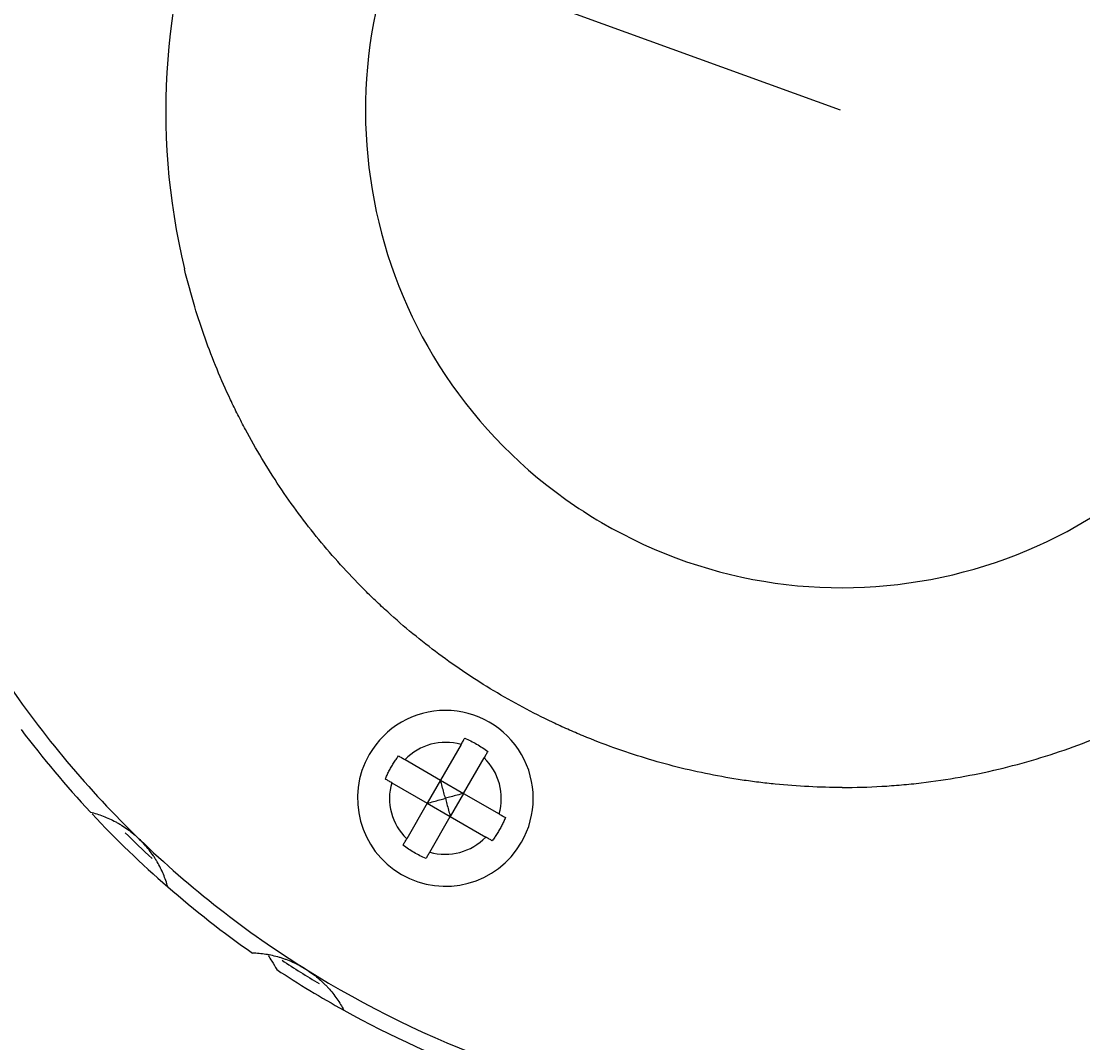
# Model space of a CAD drawing. Header units: millimetres. Extents: x 10970 to 13470, y -3153 to -1153.
# Tile 15 of 18: x 12690 to 13089, y -2668 to -2284. Entities that reach past the tile are written whole.
import ezdxf

# ---------------------------------------------------------------- set-up
doc = ezdxf.new("R2010")
doc.units = ezdxf.units.MM
doc.dimstyles.new('ISO-25', dxfattribs={"dimtxt": 2.5, "dimasz": 40, "dimexe": 30, "dimexo": 0.625, "dimtad": 1, "dimdec": 4, "dimdsep": 46, "dimlunit": 6, "dimtxsty": 'Standard', "dimcen": 2.5, "dimadec": 0, "dimazin": 0, "dimtfac": 1, "dimtdec": 4, "dimtmove": 0, "dimatfit": 3, "dimfxl": 1, "dimtolj": 1, "dimtzin": 0, "dimarcsym": 0})

# ---------------------------------------------------------------- blocks, each defined once
blk = doc.blocks.new('*D56')
at = {"color": 0, "lineweight": -2}
for p, q in [((12997.72, -2317.87), (12578.55, -2165.3)), ((12593.06, -2213.15), (12456.25, -2589.03)), ((12833.55, -2768.92), (12414.38, -2616.36))]:
    blk.add_line(p, q, dxfattribs=at)
at = {"color": 0}
for points in [[(12599.32, -2215.43), (12586.79, -2210.87), (12606.74, -2175.56)], [(12449.98, -2586.75), (12462.51, -2591.31), (12442.57, -2626.62)]]:
    blk.add_solid(points, dxfattribs=at)
at = {"layer": 'Defpoints', "color": 0}
for p in [(12998.31, -2318.08), (12442.57, -2626.62), (12834.14, -2769.14)]:
    blk.add_point(p, dxfattribs=at)
at = {"color": 0, "insert": (12500.08, -2393.68), "char_height": 2.5, "attachment_point": 5, "rotation": 70}
blk.add_mtext('\\A1;{{\\H20x;24}}', dxfattribs=at)

msp = doc.modelspace()

# ---------------------------------------------------------------- linework, layer by layer
at = {"color": 7, "linetype": 'Continuous'}
for p, q in [((12855.17708, -2555.99699), (12847.47904, -2569.33039)), ((12834.14565, -2561.63235), (12847.47904, -2569.33039)), ((12856.13929, -2574.33039), (12863.83733, -2560.99699)), ((12829.14565, -2570.2926), (12842.47904, -2577.99064)), ((12847.47904, -2569.33039), (12842.47904, -2577.99064)), ((12847.47904, -2569.33039), (12856.13929, -2574.33039)), ((12856.13929, -2574.33039), (12851.13929, -2582.99064)), ((12856.13929, -2574.33039), (12869.47269, -2582.02842)), ((12842.47904, -2577.99064), (12834.781, -2591.32403)), ((12842.47904, -2577.99064), (12851.13929, -2582.99064)), ((12843.44125, -2596.32403), (12851.13929, -2582.99064)), ((12851.13929, -2582.99064), (12864.47269, -2590.68868))]:
    msp.add_line(p, q, dxfattribs=at)
for centre, radius, start, end in [((12998.30942, -2318.0852), 254.00036, 122.8728261, 193.5103439), ((12998.30917, -2318.08494), 178.99999, 59.6873978, 234.5642807), ((12998.30917, -2318.08494), 178.99999, 239.6873978, 54.5642807), ((12998.30917, -2318.08494), 178.99999, 234.5664676, 239.6852151), ((12998.30917, -2318.08494), 380, 214, 226), ((12849.30917, -2576.16051), 33, 330, 150), ((12998.30917, -2318.08494), 386, 216.9987854, 223.0012146), ((12849.30917, -2576.16051), 21, 73.774147, 136.225853), ((12849.30917, -2576.16051), 33, 150, 330), ((12849.30917, -2576.16051), 21, 343.774147, 46.225853), ((12849.30917, -2576.16051), 21, 163.774147, 226.225853), ((12998.30917, -2318.08494), 386, 223.1316565, 228.9987295), ((12998.30917, -2318.08494), 382, 225.1823376, 227.2771733), ((12849.30917, -2576.16051), 21, 253.774147, 316.225853), ((12998.30917, -2318.08494), 380, 226, 238), ((12998.30917, -2318.08494), 386, 228.9987854, 235.0012146), ((12998.30917, -2318.08494), 382, 236.5890163, 239.0598953), ((12998.30917, -2318.08494), 386, 236.6366675, 240.9987318), ((12998.30917, -2318.08494), 380, 238, 262), ((12998.30917, -2318.08494), 386, 240.9987854, 259.0012146)]:
    msp.add_arc(centre, radius, start, end, dxfattribs=at)
for points, knots in [([(12998.30919, -2572.08494), (13003.26875, -2572.08494), (13008.22095, -2571.93981), (13015.63824, -2571.50522), (13018.10883, -2571.32419), (13023.04633, -2570.88964), (13025.51492, -2570.63586), (13037.79774, -2569.19158), (13047.46846, -2567.47441), (13066.50898, -2562.95334), (13075.87876, -2560.14933), (13089.70614, -2555.12217), (13094.27729, -2553.30925), (13101.07597, -2550.38017), (13103.33251, -2549.36884), (13106.7026, -2547.79868), (13107.82253, -2547.26687), (13110.05042, -2546.18892), (13111.15913, -2545.64243), (13121.09085, -2540.65681), (13129.58792, -2535.74883), (13145.93898, -2525.00792), (13153.79293, -2519.17492), (13165.0862, -2509.72397), (13168.76915, -2506.45645), (13173.26887, -2502.22247), (13174.16361, -2501.36819), (13175.94261, -2499.64455), (13176.82729, -2498.77477), (13179.45704, -2496.15116), (13181.18049, -2494.3806), (13189.65099, -2485.42171), (13195.95936, -2477.91623), (13207.66366, -2462.24573), (13213.05956, -2454.0807), (13220.45893, -2441.33115), (13222.80935, -2436.99743), (13225.59901, -2431.47302), (13226.14996, -2430.36186), (13227.23445, -2428.13379), (13228.83476, -2424.78382), (13230.35635, -2421.41049), (13235.25545, -2410.11473), (13238.62334, -2400.9144), (13244.28013, -2382.19347), (13246.56902, -2372.67287), (13249.17806, -2358.14737), (13249.91011, -2353.26392), (13251.09152, -2343.41622), (13251.53523, -2338.49957), (13252.43601, -2323.77062), (13252.46416, -2313.97929), (13251.39626, -2294.45149), (13250.30022, -2284.71505), (13248.21182, -2272.57965), (13247.53124, -2268.94168), (13246.76862, -2265.30772), (13246.24184, -2262.88598), (13245.96941, -2261.67629), (13244.56582, -2255.64964), (13243.30734, -2250.88347), (13239.13412, -2236.74673), (13235.82292, -2227.5374), (13228.15749, -2209.54284), (13223.80329, -2200.75757), (13217.69156, -2190.04804), (13216.43566, -2187.91978), (13214.50081, -2184.74813), (13213.84696, -2183.69375), (13212.52633, -2181.59853), (13209.19035, -2176.39088), (13205.68379, -2171.33394), (13196.94722, -2159.48075), (13190.69613, -2151.95565), (13177.34953, -2137.65149), (13170.25409, -2130.87237), (13161.78242, -2123.6781), (13160.8343, -2122.88476), (13158.92434, -2121.3102), (13157.96174, -2120.52839), (13155.05911, -2118.20599), (13153.10609, -2116.68981), (13147.1939, -2112.23625), (13143.18168, -2109.39378), (13130.93667, -2101.23905), (13122.4962, -2096.29826), (13105.06488, -2087.40124), (13096.07408, -2083.44492), (13084.47986, -2079.13572), (13082.14017, -2078.30487), (13077.45387, -2076.71751), (13075.10445, -2075.95986), (13068.03757, -2073.79366), (13063.30154, -2072.49178), (13049.02035, -2069.00579), (13039.40236, -2067.23999), (13019.97265, -2064.82118), (13010.16096, -2064.16804), (12999.00971, -2064.08289), (12997.76955, -2064.0825), (12995.29422, -2064.09982), (12991.58574, -2064.15291), (12987.8907, -2064.28677), (12980.51835, -2064.66098), (12975.62707, -2065.05233), (12961.023, -2066.64576), (12951.37979, -2068.26584), (12937.05436, -2071.53305), (12932.30251, -2072.76198), (12925.21021, -2074.81842), (12921.67294, -2075.89993), (12918.14913, -2077.06232), (12915.80295, -2077.85535), (12914.63068, -2078.26116), (12904.12122, -2081.98568), (12895.0345, -2085.81931), (12881.77964, -2092.33926), (12877.42405, -2094.64116), (12868.83897, -2099.5036), (12864.60947, -2102.06413), (12860.44405, -2104.75607)], [0, 0, 0, 0, 0.015625, 0.015625, 0.0234375, 0.0234375, 0.03125, 0.03125, 0.0625, 0.0625, 0.09375, 0.09375, 0.109375, 0.109375, 0.1171875, 0.1171875, 0.12109375, 0.12109375, 0.125, 0.125, 0.15625, 0.15625, 0.1875, 0.1875, 0.203125, 0.203125, 0.20703125, 0.20703125, 0.2109375, 0.2109375, 0.21875, 0.21875, 0.25, 0.25, 0.28125, 0.28125, 0.296875, 0.296875, 0.30078125, 0.30078125, 0.3046875, 0.3125, 0.3125, 0.34375, 0.34375, 0.375, 0.375, 0.390625, 0.390625, 0.40625, 0.40625, 0.4375, 0.4375, 0.46875, 0.46875, 0.4765625, 0.48046875, 0.48046875, 0.484375, 0.484375, 0.5, 0.5, 0.53125, 0.53125, 0.5625, 0.5625, 0.5703125, 0.5703125, 0.57421875, 0.57421875, 0.578125, 0.59375, 0.59375, 0.625, 0.625, 0.65625, 0.65625, 0.66015625, 0.66015625, 0.6640625, 0.6640625, 0.671875, 0.671875, 0.6875, 0.6875, 0.71875, 0.71875, 0.75, 0.75, 0.7578125, 0.7578125, 0.765625, 0.765625, 0.78125, 0.78125, 0.8125, 0.8125, 0.84375, 0.84375, 0.84765625, 0.84765625, 0.8515625, 0.859375, 0.859375, 0.875, 0.875, 0.90625, 0.90625, 0.921875, 0.921875, 0.9296875, 0.93359375, 0.93359375, 0.9375, 0.9375, 0.96875, 0.96875, 0.984375, 0.984375, 1, 1, 1, 1]), ([(12998.30919, -2572.08494), (12989.91944, -2572.08494), (12981.55073, -2571.67028), (12971.1162, -2570.63383), (12969.03428, -2570.40091), (12964.88624, -2569.88501), (12958.68505, -2569.03577), (12952.54582, -2567.96273), (12940.34879, -2565.52253), (12932.3258, -2563.50426), (12916.49505, -2558.69021), (12908.68728, -2555.89446), (12899.06507, -2551.90314), (12896.18875, -2550.66841), (12893.32809, -2549.37712), (12891.42449, -2548.50361), (12890.47377, -2548.06022), (12885.73844, -2545.81594), (12882.0102, -2543.93419), (12871.00181, -2538.03531), (12863.89758, -2533.76515), (12850.14935, -2524.56277), (12843.50535, -2519.63053), (12833.88773, -2511.73101), (12830.74002, -2509.01417), (12826.10706, -2504.81143), (12823.81275, -2502.67818), (12821.55203, -2500.4966), (12820.0524, -2499.03141), (12819.30688, -2498.29392), (12812.64895, -2491.62583), (12807.06995, -2485.45344), (12796.56866, -2472.63403), (12791.64641, -2465.98695), (12782.45647, -2452.21962), (12778.18874, -2445.09939), (12773.27369, -2435.89575), (12772.31171, -2434.03982), (12770.90063, -2431.23287), (12770.43527, -2430.29271), (12769.51707, -2428.40843), (12767.2531, -2423.68837), (12765.14569, -2418.92183), (12760.38286, -2407.39457), (12757.60019, -2399.5932), (12753.77806, -2386.96714), (12752.48903, -2382.21652), (12751.33782, -2377.425)], [0, 0, 0, 0, 0.073556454, 0.073556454, 0.091945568, 0.091945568, 0.110334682, 0.147112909, 0.147112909, 0.220669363, 0.220669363, 0.294225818, 0.294225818, 0.312614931, 0.321809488, 0.321809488, 0.331004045, 0.331004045, 0.367782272, 0.367782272, 0.441338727, 0.441338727, 0.514895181, 0.514895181, 0.551673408, 0.551673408, 0.570062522, 0.579257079, 0.579257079, 0.588451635, 0.588451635, 0.66200809, 0.66200809, 0.735564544, 0.735564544, 0.809120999, 0.809120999, 0.827510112, 0.827510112, 0.836704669, 0.836704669, 0.845899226, 0.882677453, 0.882677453, 0.956233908, 0.956233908, 1, 1, 1, 1]), ([(12856.56701, -2553.58955), (12857.34052, -2553.91066), (12858.85926, -2554.60586), (12861.06236, -2555.78922), (12862.48315, -2556.66798), (12863.87864, -2557.59416), (12864.56271, -2558.08045), (12865.22727, -2558.58955)], [0, 0, 0, 0, 0.25, 0.5, 0.75, 0.75, 1, 1, 1, 1]), ([(12716.01222, -2581.34229), (12716.80726, -2581.5358), (12717.6064, -2581.75626), (12719.19924, -2582.25032), (12719.99411, -2582.52414), (12722.37403, -2583.4304), (12723.95444, -2584.14696), (12725.92166, -2585.20707), (12726.3153, -2585.42777), (12727.09361, -2585.88169), (12727.47919, -2586.11538), (12728.62515, -2586.83672), (12729.37477, -2587.34464), (12731.57965, -2588.95134), (12732.9912, -2590.13252), (12734.33899, -2591.43407)], [0, 0, 0, 0, 0.125, 0.125, 0.25, 0.25, 0.5, 0.5, 0.5625, 0.5625, 0.625, 0.625, 0.75, 0.75, 1, 1, 1, 1]), ([(12745.06421, -2609.39747), (12744.84307, -2608.60967), (12744.59486, -2607.81871), (12744.0455, -2606.24408), (12743.74412, -2605.45925), (12742.75534, -2603.11241), (12741.98406, -2601.55797), (12740.85595, -2599.62895), (12740.62165, -2599.24325), (12740.14084, -2598.48125), (12739.89384, -2598.10406), (12739.13294, -2596.98397), (12738.59917, -2596.25254), (12736.9165, -2594.10508), (12735.68678, -2592.73561), (12734.33899, -2591.43407)], [0, 0, 0, 0, 0.125, 0.125, 0.25, 0.25, 0.5, 0.5, 0.5625, 0.5625, 0.625, 0.625, 0.75, 0.75, 1, 1, 1, 1]), ([(12842.05132, -2598.73147), (12841.27782, -2598.41036), (12839.75908, -2597.71517), (12837.55597, -2596.53181), (12836.13518, -2595.65304), (12834.7397, -2594.72686), (12834.05562, -2594.24058), (12833.39107, -2593.73147)], [0, 0, 0, 0, 0.25, 0.5, 0.75, 0.75, 1, 1, 1, 1]), ([(12796.93985, -2640.34322), (12795.3509, -2639.35034), (12793.72462, -2638.48844), (12791.23387, -2637.37528), (12790.39503, -2637.03431), (12789.12414, -2636.56699), (12788.6984, -2636.41858), (12787.84272, -2636.13639), (12787.41179, -2636.00235), (12785.26716, -2635.37442), (12783.5723, -2635.00211), (12781.05596, -2634.61046), (12780.22153, -2634.50789), (12778.56078, -2634.3558), (12777.73326, -2634.3063), (12776.91537, -2634.28232)], [0, 0, 0, 0, 0.25, 0.25, 0.375, 0.375, 0.4375, 0.4375, 0.5, 0.5, 0.75, 0.75, 0.875, 0.875, 1, 1, 1, 1]), ([(12782.71149, -2635.144), (12783.20116, -2635.84551), (12784.34482, -2637.56045), (12785.42717, -2639.3811), (12786.02988, -2640.47214)], [0, 0, 0, 0, 0.41880552, 1, 1, 1, 1]), ([(12796.93985, -2640.34322), (12798.52879, -2641.3361), (12800.01637, -2642.41997), (12802.10875, -2644.17065), (12802.78293, -2644.77513), (12803.76008, -2645.71254), (12804.08011, -2646.03014), (12804.70884, -2646.67551), (12805.01821, -2647.00407), (12806.52274, -2648.65639), (12807.60035, -2650.0165), (12809.05545, -2652.10649), (12809.51343, -2652.8115), (12810.37816, -2654.2375), (12810.7854, -2654.95957), (12811.1655, -2655.68418)], [0, 0, 0, 0, 0.25, 0.25, 0.375, 0.375, 0.4375, 0.4375, 0.5, 0.5, 0.75, 0.75, 0.875, 0.875, 1, 1, 1, 1])]:
    msp.add_open_spline(points, degree=3, knots=knots, dxfattribs=at)
for points in [[(12855.17708, -2555.99699), (12855.30559, -2555.7744), (12855.55787, -2555.33744), (12855.92835, -2554.69574), (12856.27196, -2554.1006), (12856.47288, -2553.75259), (12856.56701, -2553.58955)], [(12865.22727, -2558.58955), (12865.13314, -2558.75259), (12864.93222, -2559.1006), (12864.58861, -2559.69574), (12864.21812, -2560.33744), (12863.96585, -2560.7744), (12863.83733, -2560.99699)], [(12828.96345, -2564.41391), (12829.25738, -2563.9048), (12829.85615, -2562.91839), (12830.78427, -2561.52666), (12831.41782, -2560.66063), (12831.73821, -2560.24241)], [(12831.73821, -2560.24241), (12831.90124, -2560.33654), (12832.24925, -2560.53746), (12832.8444, -2560.88107), (12833.48609, -2561.25155), (12833.92305, -2561.50383), (12834.14565, -2561.63235)], [(12826.73821, -2568.90267), (12826.94002, -2568.41652), (12827.37298, -2567.43539), (12828.11415, -2565.93569), (12828.66929, -2564.9234), (12828.96345, -2564.41391)], [(12829.14565, -2570.2926), (12828.92305, -2570.16409), (12828.48609, -2569.91181), (12827.8444, -2569.54133), (12827.24925, -2569.19772), (12826.90124, -2568.99679), (12826.73821, -2568.90267)], [(12849.30917, -2576.16051), (12849.1222, -2575.46344), (12848.73772, -2574.02736), (12848.12663, -2571.74783), (12847.69872, -2570.14916), (12847.47904, -2569.33039)], [(12856.13929, -2574.33039), (12855.32037, -2574.54952), (12853.72193, -2574.97828), (12851.44225, -2575.58883), (12850.00633, -2575.9739), (12849.30917, -2576.16051)], [(12842.47904, -2577.99064), (12843.29796, -2577.7715), (12844.89641, -2577.34274), (12847.17609, -2576.7322), (12848.61201, -2576.34712), (12849.30917, -2576.16051)], [(12849.30917, -2576.16051), (12849.49614, -2576.85758), (12849.88061, -2578.29365), (12850.4917, -2580.57319), (12850.91961, -2582.17186), (12851.13929, -2582.99064)], [(12869.47269, -2582.02842), (12869.69528, -2582.15694), (12870.13224, -2582.40922), (12870.77393, -2582.7797), (12871.36908, -2583.12331), (12871.71709, -2583.32423), (12871.88012, -2583.41836)], [(12871.88012, -2583.41836), (12871.67816, -2583.90487), (12871.24497, -2584.88647), (12870.50377, -2586.3861), (12869.94886, -2587.39795), (12869.65489, -2587.90712)], [(12866.88012, -2592.07861), (12866.71709, -2591.98448), (12866.36908, -2591.78356), (12865.77393, -2591.43995), (12865.13224, -2591.06947), (12864.69528, -2590.81719), (12864.47269, -2590.68868)], [(12869.65489, -2587.90712), (12869.36076, -2588.41655), (12868.76172, -2589.40338), (12867.83353, -2590.79512), (12867.20027, -2591.66071), (12866.88012, -2592.07861)], [(12833.39107, -2593.73147), (12833.4852, -2593.56843), (12833.68612, -2593.22043), (12834.02973, -2592.62528), (12834.40021, -2591.98358), (12834.65249, -2591.54663), (12834.781, -2591.32403)], [(12843.44125, -2596.32403), (12843.31274, -2596.54663), (12843.06046, -2596.98358), (12842.68998, -2597.62528), (12842.34637, -2598.22043), (12842.14545, -2598.56843), (12842.05132, -2598.73147)]]:
    msp.add_open_spline(points, degree=3, dxfattribs=at)

# ---------------------------------------------------------------- dimensions: what is measured, and where the dimension line sits
dim = msp.add_linear_dim(base=(12442.56825, -2626.61712), p1=(12998.30917, -2318.08494), p2=(12834.1395, -2769.1374), angle=250, text='{{\\H20x;24}}', dimstyle='ISO-25')
dim.commit()
dim.dimension.update_dxf_attribs({"geometry": '*D56', "text_midpoint": (12524.16047, -2402.44434), "dimtype": 161})

doc.saveas('drawing.dxf')
